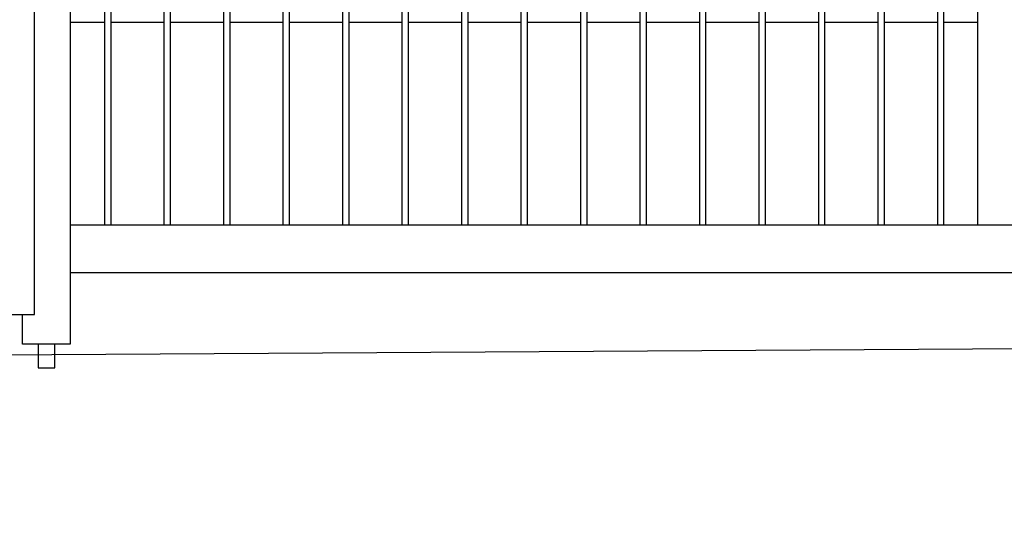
# Model space of a CAD drawing. Header units: inches. Extents: x 43593 to 117387, y -66787 to -26237.
# Tile 158 of 256: x 50582 to 50665, y -33690 to -33649. Entities that reach past the tile are written whole.
import ezdxf

# ---------------------------------------------------------------- set-up
doc = ezdxf.new("R2010")
doc.units = ezdxf.units.IN
doc.header["$MEASUREMENT"] = 0
doc.layers.get('0').update_dxf_attribs({"lineweight": 0})
doc.layers.add('AW OGRODZENIA', color=253, linetype='Continuous')

msp = doc.modelspace()

# ---------------------------------------------------------------- linework, layer by layer
at = {"color": 3, "linetype": 'Continuous', "lineweight": 30}
msp.add_lwpolyline([(48630.247, -33690.208), (49193.766, -33690.208), (49241.038, -33690.208), (49497.038, -33690.208), (49618.968, -33690.208), (50388.968, -33677.764), (50406.891, -33677.802), (50776.161, -33675.492), (51155.511, -33673.07), (51284.766, -33672.208)], dxfattribs=at)
at = {"layer": 'AW OGRODZENIA'}
for p, q in [((50583.691, -33673.302), (50583.691, -33524.802)), ((50586.691, -33528.802), (50586.691, -33675.802)), ((50662.941, -33528.802), (50662.941, -33665.802)), ((50589.593, -33648.762), (50586.691, -33648.762)), ((50589.593, -33648.762), (50586.691, -33648.762)), ((50589.593, -33648.762), (50586.691, -33648.762)), ((50589.593, -33648.762), (50586.691, -33648.762)), ((50589.593, -33648.762), (50586.691, -33648.762)), ((50589.593, -33648.762), (50586.691, -33648.762)), ((50589.593, -33648.762), (50586.691, -33648.762)), ((50589.593, -33648.762), (50586.691, -33648.762)), ((50589.593, -33648.762), (50586.691, -33648.762)), ((50589.593, -33648.762), (50586.691, -33648.762)), ((50589.593, -33648.762), (50586.691, -33648.762)), ((50589.593, -33648.762), (50586.691, -33648.762)), ((50589.593, -33648.762), (50586.691, -33648.762)), ((50589.593, -33648.762), (50586.691, -33648.762)), ((50589.593, -33648.762), (50586.691, -33648.762)), ((50589.593, -33648.762), (50586.691, -33648.762)), ((50589.593, -33648.762), (50586.691, -33648.762)), ((50589.593, -33648.762), (50586.691, -33648.762)), ((50589.593, -33648.762), (50586.691, -33648.762)), ((50589.593, -33648.762), (50586.691, -33648.762)), ((50589.593, -33648.762), (50586.691, -33648.762)), ((50589.593, -33648.762), (50586.691, -33648.762)), ((50589.593, -33648.762), (50586.691, -33648.762)), ((50589.593, -33648.762), (50586.691, -33648.762)), ((50589.593, -33648.762), (50586.691, -33648.762)), ((50594.593, -33648.762), (50590.089, -33648.762)), ((50594.593, -33648.762), (50590.089, -33648.762)), ((50594.593, -33648.762), (50590.089, -33648.762)), ((50594.593, -33648.762), (50590.089, -33648.762)), ((50594.593, -33648.762), (50590.089, -33648.762)), ((50594.593, -33648.762), (50590.089, -33648.762)), ((50594.593, -33648.762), (50590.089, -33648.762)), ((50594.593, -33648.762), (50590.089, -33648.762)), ((50594.593, -33648.762), (50590.089, -33648.762)), ((50594.593, -33648.762), (50590.089, -33648.762)), ((50594.593, -33648.762), (50590.089, -33648.762)), ((50594.593, -33648.762), (50590.089, -33648.762)), ((50594.593, -33648.762), (50590.089, -33648.762)), ((50594.593, -33648.762), (50590.089, -33648.762)), ((50594.593, -33648.762), (50590.089, -33648.762)), ((50594.593, -33648.762), (50590.089, -33648.762)), ((50594.593, -33648.762), (50590.089, -33648.762)), ((50594.593, -33648.762), (50590.089, -33648.762)), ((50594.593, -33648.762), (50590.089, -33648.762)), ((50594.593, -33648.762), (50590.089, -33648.762)), ((50594.593, -33648.762), (50590.089, -33648.762)), ((50594.593, -33648.762), (50590.089, -33648.762)), ((50594.593, -33648.762), (50590.089, -33648.762)), ((50594.593, -33648.762), (50590.089, -33648.762)), ((50594.593, -33648.762), (50590.089, -33648.762)), ((50599.593, -33648.762), (50595.089, -33648.762)), ((50599.593, -33648.762), (50595.089, -33648.762)), ((50599.593, -33648.762), (50595.089, -33648.762)), ((50599.593, -33648.762), (50595.089, -33648.762)), ((50599.593, -33648.762), (50595.089, -33648.762)), ((50599.593, -33648.762), (50595.089, -33648.762)), ((50599.593, -33648.762), (50595.089, -33648.762)), ((50599.593, -33648.762), (50595.089, -33648.762)), ((50599.593, -33648.762), (50595.089, -33648.762)), ((50599.593, -33648.762), (50595.089, -33648.762)), ((50599.593, -33648.762), (50595.089, -33648.762)), ((50599.593, -33648.762), (50595.089, -33648.762)), ((50599.593, -33648.762), (50595.089, -33648.762)), ((50599.593, -33648.762), (50595.089, -33648.762)), ((50599.593, -33648.762), (50595.089, -33648.762)), ((50599.593, -33648.762), (50595.089, -33648.762)), ((50599.593, -33648.762), (50595.089, -33648.762)), ((50599.593, -33648.762), (50595.089, -33648.762)), ((50599.593, -33648.762), (50595.089, -33648.762)), ((50599.593, -33648.762), (50595.089, -33648.762)), ((50599.593, -33648.762), (50595.089, -33648.762)), ((50599.593, -33648.762), (50595.089, -33648.762)), ((50599.593, -33648.762), (50595.089, -33648.762)), ((50599.593, -33648.762), (50595.089, -33648.762)), ((50599.593, -33648.762), (50595.089, -33648.762)), ((50604.593, -33648.762), (50600.089, -33648.762)), ((50604.593, -33648.762), (50600.089, -33648.762)), ((50604.593, -33648.762), (50600.089, -33648.762)), ((50604.593, -33648.762), (50600.089, -33648.762)), ((50604.593, -33648.762), (50600.089, -33648.762)), ((50604.593, -33648.762), (50600.089, -33648.762)), ((50604.593, -33648.762), (50600.089, -33648.762)), ((50604.593, -33648.762), (50600.089, -33648.762)), ((50604.593, -33648.762), (50600.089, -33648.762)), ((50604.593, -33648.762), (50600.089, -33648.762)), ((50604.593, -33648.762), (50600.089, -33648.762)), ((50604.593, -33648.762), (50600.089, -33648.762)), ((50604.593, -33648.762), (50600.089, -33648.762)), ((50604.593, -33648.762), (50600.089, -33648.762)), ((50604.593, -33648.762), (50600.089, -33648.762)), ((50604.593, -33648.762), (50600.089, -33648.762)), ((50604.593, -33648.762), (50600.089, -33648.762)), ((50604.593, -33648.762), (50600.089, -33648.762)), ((50604.593, -33648.762), (50600.089, -33648.762)), ((50604.593, -33648.762), (50600.089, -33648.762)), ((50604.593, -33648.762), (50600.089, -33648.762)), ((50604.593, -33648.762), (50600.089, -33648.762)), ((50604.593, -33648.762), (50600.089, -33648.762)), ((50604.593, -33648.762), (50600.089, -33648.762)), ((50604.593, -33648.762), (50600.089, -33648.762)), ((50609.593, -33648.762), (50605.089, -33648.762)), ((50609.593, -33648.762), (50605.089, -33648.762)), ((50609.593, -33648.762), (50605.089, -33648.762)), ((50609.593, -33648.762), (50605.089, -33648.762)), ((50609.593, -33648.762), (50605.089, -33648.762)), ((50609.593, -33648.762), (50605.089, -33648.762)), ((50609.593, -33648.762), (50605.089, -33648.762)), ((50609.593, -33648.762), (50605.089, -33648.762)), ((50609.593, -33648.762), (50605.089, -33648.762)), ((50609.593, -33648.762), (50605.089, -33648.762)), ((50609.593, -33648.762), (50605.089, -33648.762)), ((50609.593, -33648.762), (50605.089, -33648.762)), ((50609.593, -33648.762), (50605.089, -33648.762)), ((50609.593, -33648.762), (50605.089, -33648.762)), ((50609.593, -33648.762), (50605.089, -33648.762)), ((50609.593, -33648.762), (50605.089, -33648.762)), ((50609.593, -33648.762), (50605.089, -33648.762)), ((50609.593, -33648.762), (50605.089, -33648.762)), ((50609.593, -33648.762), (50605.089, -33648.762)), ((50609.593, -33648.762), (50605.089, -33648.762)), ((50609.593, -33648.762), (50605.089, -33648.762)), ((50609.593, -33648.762), (50605.089, -33648.762)), ((50609.593, -33648.762), (50605.089, -33648.762)), ((50609.593, -33648.762), (50605.089, -33648.762)), ((50609.593, -33648.762), (50605.089, -33648.762)), ((50614.593, -33648.762), (50610.089, -33648.762)), ((50614.593, -33648.762), (50610.089, -33648.762)), ((50614.593, -33648.762), (50610.089, -33648.762)), ((50614.593, -33648.762), (50610.089, -33648.762)), ((50614.593, -33648.762), (50610.089, -33648.762)), ((50614.593, -33648.762), (50610.089, -33648.762)), ((50614.593, -33648.762), (50610.089, -33648.762)), ((50614.593, -33648.762), (50610.089, -33648.762)), ((50614.593, -33648.762), (50610.089, -33648.762)), ((50614.593, -33648.762), (50610.089, -33648.762)), ((50614.593, -33648.762), (50610.089, -33648.762)), ((50614.593, -33648.762), (50610.089, -33648.762)), ((50614.593, -33648.762), (50610.089, -33648.762)), ((50614.593, -33648.762), (50610.089, -33648.762)), ((50614.593, -33648.762), (50610.089, -33648.762)), ((50614.593, -33648.762), (50610.089, -33648.762)), ((50614.593, -33648.762), (50610.089, -33648.762)), ((50614.593, -33648.762), (50610.089, -33648.762)), ((50614.593, -33648.762), (50610.089, -33648.762)), ((50614.593, -33648.762), (50610.089, -33648.762)), ((50614.593, -33648.762), (50610.089, -33648.762)), ((50614.593, -33648.762), (50610.089, -33648.762)), ((50614.593, -33648.762), (50610.089, -33648.762)), ((50614.593, -33648.762), (50610.089, -33648.762)), ((50614.593, -33648.762), (50610.089, -33648.762)), ((50619.593, -33648.762), (50615.089, -33648.762)), ((50619.593, -33648.762), (50615.089, -33648.762)), ((50619.593, -33648.762), (50615.089, -33648.762)), ((50619.593, -33648.762), (50615.089, -33648.762)), ((50619.593, -33648.762), (50615.089, -33648.762)), ((50619.593, -33648.762), (50615.089, -33648.762)), ((50619.593, -33648.762), (50615.089, -33648.762)), ((50619.593, -33648.762), (50615.089, -33648.762)), ((50619.593, -33648.762), (50615.089, -33648.762)), ((50619.593, -33648.762), (50615.089, -33648.762)), ((50619.593, -33648.762), (50615.089, -33648.762)), ((50619.593, -33648.762), (50615.089, -33648.762)), ((50619.593, -33648.762), (50615.089, -33648.762)), ((50619.593, -33648.762), (50615.089, -33648.762)), ((50619.593, -33648.762), (50615.089, -33648.762)), ((50619.593, -33648.762), (50615.089, -33648.762)), ((50619.593, -33648.762), (50615.089, -33648.762)), ((50619.593, -33648.762), (50615.089, -33648.762)), ((50619.593, -33648.762), (50615.089, -33648.762)), ((50619.593, -33648.762), (50615.089, -33648.762)), ((50619.593, -33648.762), (50615.089, -33648.762)), ((50619.593, -33648.762), (50615.089, -33648.762)), ((50619.593, -33648.762), (50615.089, -33648.762)), ((50619.593, -33648.762), (50615.089, -33648.762)), ((50619.593, -33648.762), (50615.089, -33648.762)), ((50624.593, -33648.762), (50620.089, -33648.762)), ((50624.593, -33648.762), (50620.089, -33648.762)), ((50624.593, -33648.762), (50620.089, -33648.762)), ((50624.593, -33648.762), (50620.089, -33648.762)), ((50624.593, -33648.762), (50620.089, -33648.762)), ((50624.593, -33648.762), (50620.089, -33648.762)), ((50624.593, -33648.762), (50620.089, -33648.762)), ((50624.593, -33648.762), (50620.089, -33648.762)), ((50624.593, -33648.762), (50620.089, -33648.762)), ((50624.593, -33648.762), (50620.089, -33648.762)), ((50624.593, -33648.762), (50620.089, -33648.762)), ((50624.593, -33648.762), (50620.089, -33648.762)), ((50624.593, -33648.762), (50620.089, -33648.762)), ((50624.593, -33648.762), (50620.089, -33648.762)), ((50624.593, -33648.762), (50620.089, -33648.762)), ((50624.593, -33648.762), (50620.089, -33648.762)), ((50624.593, -33648.762), (50620.089, -33648.762)), ((50624.593, -33648.762), (50620.089, -33648.762)), ((50624.593, -33648.762), (50620.089, -33648.762)), ((50624.593, -33648.762), (50620.089, -33648.762)), ((50624.593, -33648.762), (50620.089, -33648.762)), ((50624.593, -33648.762), (50620.089, -33648.762)), ((50624.593, -33648.762), (50620.089, -33648.762)), ((50624.593, -33648.762), (50620.089, -33648.762)), ((50624.593, -33648.762), (50620.089, -33648.762)), ((50629.593, -33648.762), (50625.089, -33648.762)), ((50629.593, -33648.762), (50625.089, -33648.762)), ((50629.593, -33648.762), (50625.089, -33648.762)), ((50629.593, -33648.762), (50625.089, -33648.762)), ((50629.593, -33648.762), (50625.089, -33648.762)), ((50629.593, -33648.762), (50625.089, -33648.762)), ((50629.593, -33648.762), (50625.089, -33648.762)), ((50629.593, -33648.762), (50625.089, -33648.762)), ((50629.593, -33648.762), (50625.089, -33648.762)), ((50629.593, -33648.762), (50625.089, -33648.762)), ((50629.593, -33648.762), (50625.089, -33648.762)), ((50629.593, -33648.762), (50625.089, -33648.762)), ((50629.593, -33648.762), (50625.089, -33648.762)), ((50629.593, -33648.762), (50625.089, -33648.762)), ((50629.593, -33648.762), (50625.089, -33648.762)), ((50629.593, -33648.762), (50625.089, -33648.762)), ((50629.593, -33648.762), (50625.089, -33648.762)), ((50629.593, -33648.762), (50625.089, -33648.762)), ((50629.593, -33648.762), (50625.089, -33648.762)), ((50629.593, -33648.762), (50625.089, -33648.762)), ((50629.593, -33648.762), (50625.089, -33648.762)), ((50629.593, -33648.762), (50625.089, -33648.762)), ((50629.593, -33648.762), (50625.089, -33648.762)), ((50629.593, -33648.762), (50625.089, -33648.762)), ((50629.593, -33648.762), (50625.089, -33648.762)), ((50634.593, -33648.762), (50630.089, -33648.762)), ((50634.593, -33648.762), (50630.089, -33648.762)), ((50634.593, -33648.762), (50630.089, -33648.762)), ((50634.593, -33648.762), (50630.089, -33648.762)), ((50634.593, -33648.762), (50630.089, -33648.762)), ((50634.593, -33648.762), (50630.089, -33648.762)), ((50634.593, -33648.762), (50630.089, -33648.762)), ((50634.593, -33648.762), (50630.089, -33648.762)), ((50634.593, -33648.762), (50630.089, -33648.762)), ((50634.593, -33648.762), (50630.089, -33648.762)), ((50634.593, -33648.762), (50630.089, -33648.762)), ((50634.593, -33648.762), (50630.089, -33648.762)), ((50634.593, -33648.762), (50630.089, -33648.762)), ((50634.593, -33648.762), (50630.089, -33648.762)), ((50634.593, -33648.762), (50630.089, -33648.762)), ((50634.593, -33648.762), (50630.089, -33648.762)), ((50634.593, -33648.762), (50630.089, -33648.762)), ((50634.593, -33648.762), (50630.089, -33648.762)), ((50634.593, -33648.762), (50630.089, -33648.762)), ((50634.593, -33648.762), (50630.089, -33648.762)), ((50634.593, -33648.762), (50630.089, -33648.762)), ((50634.593, -33648.762), (50630.089, -33648.762)), ((50634.593, -33648.762), (50630.089, -33648.762)), ((50634.593, -33648.762), (50630.089, -33648.762)), ((50634.593, -33648.762), (50630.089, -33648.762)), ((50639.593, -33648.762), (50635.089, -33648.762)), ((50639.593, -33648.762), (50635.089, -33648.762)), ((50639.593, -33648.762), (50635.089, -33648.762)), ((50639.593, -33648.762), (50635.089, -33648.762)), ((50639.593, -33648.762), (50635.089, -33648.762)), ((50639.593, -33648.762), (50635.089, -33648.762)), ((50639.593, -33648.762), (50635.089, -33648.762)), ((50639.593, -33648.762), (50635.089, -33648.762)), ((50639.593, -33648.762), (50635.089, -33648.762)), ((50639.593, -33648.762), (50635.089, -33648.762)), ((50639.593, -33648.762), (50635.089, -33648.762)), ((50639.593, -33648.762), (50635.089, -33648.762)), ((50639.593, -33648.762), (50635.089, -33648.762)), ((50639.593, -33648.762), (50635.089, -33648.762)), ((50639.593, -33648.762), (50635.089, -33648.762)), ((50639.593, -33648.762), (50635.089, -33648.762)), ((50639.593, -33648.762), (50635.089, -33648.762)), ((50639.593, -33648.762), (50635.089, -33648.762)), ((50639.593, -33648.762), (50635.089, -33648.762)), ((50639.593, -33648.762), (50635.089, -33648.762)), ((50639.593, -33648.762), (50635.089, -33648.762)), ((50639.593, -33648.762), (50635.089, -33648.762)), ((50639.593, -33648.762), (50635.089, -33648.762)), ((50639.593, -33648.762), (50635.089, -33648.762)), ((50639.593, -33648.762), (50635.089, -33648.762)), ((50644.593, -33648.762), (50640.089, -33648.762)), ((50644.593, -33648.762), (50640.089, -33648.762)), ((50644.593, -33648.762), (50640.089, -33648.762)), ((50644.593, -33648.762), (50640.089, -33648.762)), ((50644.593, -33648.762), (50640.089, -33648.762)), ((50644.593, -33648.762), (50640.089, -33648.762)), ((50644.593, -33648.762), (50640.089, -33648.762)), ((50644.593, -33648.762), (50640.089, -33648.762)), ((50644.593, -33648.762), (50640.089, -33648.762)), ((50644.593, -33648.762), (50640.089, -33648.762)), ((50644.593, -33648.762), (50640.089, -33648.762)), ((50644.593, -33648.762), (50640.089, -33648.762)), ((50644.593, -33648.762), (50640.089, -33648.762)), ((50644.593, -33648.762), (50640.089, -33648.762)), ((50644.593, -33648.762), (50640.089, -33648.762)), ((50644.593, -33648.762), (50640.089, -33648.762)), ((50644.593, -33648.762), (50640.089, -33648.762)), ((50644.593, -33648.762), (50640.089, -33648.762)), ((50644.593, -33648.762), (50640.089, -33648.762)), ((50644.593, -33648.762), (50640.089, -33648.762)), ((50644.593, -33648.762), (50640.089, -33648.762)), ((50644.593, -33648.762), (50640.089, -33648.762)), ((50644.593, -33648.762), (50640.089, -33648.762)), ((50644.593, -33648.762), (50640.089, -33648.762)), ((50644.593, -33648.762), (50640.089, -33648.762)), ((50649.593, -33648.762), (50645.089, -33648.762)), ((50649.593, -33648.762), (50645.089, -33648.762)), ((50649.593, -33648.762), (50645.089, -33648.762)), ((50649.593, -33648.762), (50645.089, -33648.762)), ((50649.593, -33648.762), (50645.089, -33648.762)), ((50649.593, -33648.762), (50645.089, -33648.762)), ((50649.593, -33648.762), (50645.089, -33648.762)), ((50649.593, -33648.762), (50645.089, -33648.762)), ((50649.593, -33648.762), (50645.089, -33648.762)), ((50649.593, -33648.762), (50645.089, -33648.762)), ((50649.593, -33648.762), (50645.089, -33648.762)), ((50649.593, -33648.762), (50645.089, -33648.762)), ((50649.593, -33648.762), (50645.089, -33648.762)), ((50649.593, -33648.762), (50645.089, -33648.762)), ((50649.593, -33648.762), (50645.089, -33648.762)), ((50649.593, -33648.762), (50645.089, -33648.762)), ((50649.593, -33648.762), (50645.089, -33648.762)), ((50649.593, -33648.762), (50645.089, -33648.762)), ((50649.593, -33648.762), (50645.089, -33648.762)), ((50649.593, -33648.762), (50645.089, -33648.762)), ((50649.593, -33648.762), (50645.089, -33648.762)), ((50649.593, -33648.762), (50645.089, -33648.762)), ((50649.593, -33648.762), (50645.089, -33648.762)), ((50649.593, -33648.762), (50645.089, -33648.762)), ((50649.593, -33648.762), (50645.089, -33648.762)), ((50654.593, -33648.762), (50650.089, -33648.762)), ((50654.593, -33648.762), (50650.089, -33648.762)), ((50654.593, -33648.762), (50650.089, -33648.762)), ((50654.593, -33648.762), (50650.089, -33648.762)), ((50654.593, -33648.762), (50650.089, -33648.762)), ((50654.593, -33648.762), (50650.089, -33648.762)), ((50654.593, -33648.762), (50650.089, -33648.762)), ((50654.593, -33648.762), (50650.089, -33648.762)), ((50654.593, -33648.762), (50650.089, -33648.762)), ((50654.593, -33648.762), (50650.089, -33648.762)), ((50654.593, -33648.762), (50650.089, -33648.762)), ((50654.593, -33648.762), (50650.089, -33648.762)), ((50654.593, -33648.762), (50650.089, -33648.762)), ((50654.593, -33648.762), (50650.089, -33648.762)), ((50654.593, -33648.762), (50650.089, -33648.762)), ((50654.593, -33648.762), (50650.089, -33648.762)), ((50654.593, -33648.762), (50650.089, -33648.762)), ((50654.593, -33648.762), (50650.089, -33648.762)), ((50654.593, -33648.762), (50650.089, -33648.762)), ((50654.593, -33648.762), (50650.089, -33648.762)), ((50654.593, -33648.762), (50650.089, -33648.762)), ((50654.593, -33648.762), (50650.089, -33648.762)), ((50654.593, -33648.762), (50650.089, -33648.762)), ((50654.593, -33648.762), (50650.089, -33648.762)), ((50654.593, -33648.762), (50650.089, -33648.762)), ((50659.593, -33648.762), (50655.089, -33648.762)), ((50659.593, -33648.762), (50655.089, -33648.762)), ((50659.593, -33648.762), (50655.089, -33648.762)), ((50659.593, -33648.762), (50655.089, -33648.762)), ((50659.593, -33648.762), (50655.089, -33648.762)), ((50659.593, -33648.762), (50655.089, -33648.762)), ((50659.593, -33648.762), (50655.089, -33648.762)), ((50659.593, -33648.762), (50655.089, -33648.762)), ((50659.593, -33648.762), (50655.089, -33648.762)), ((50659.593, -33648.762), (50655.089, -33648.762)), ((50659.593, -33648.762), (50655.089, -33648.762)), ((50659.593, -33648.762), (50655.089, -33648.762)), ((50659.593, -33648.762), (50655.089, -33648.762)), ((50659.593, -33648.762), (50655.089, -33648.762)), ((50659.593, -33648.762), (50655.089, -33648.762)), ((50659.593, -33648.762), (50655.089, -33648.762)), ((50659.593, -33648.762), (50655.089, -33648.762)), ((50659.593, -33648.762), (50655.089, -33648.762)), ((50659.593, -33648.762), (50655.089, -33648.762)), ((50659.593, -33648.762), (50655.089, -33648.762)), ((50659.593, -33648.762), (50655.089, -33648.762)), ((50659.593, -33648.762), (50655.089, -33648.762)), ((50659.593, -33648.762), (50655.089, -33648.762)), ((50659.593, -33648.762), (50655.089, -33648.762)), ((50659.593, -33648.762), (50655.089, -33648.762)), ((50662.941, -33648.762), (50660.089, -33648.762)), ((50662.941, -33648.762), (50660.089, -33648.762)), ((50662.941, -33648.762), (50660.089, -33648.762)), ((50662.941, -33648.762), (50660.089, -33648.762)), ((50662.941, -33648.762), (50660.089, -33648.762)), ((50662.941, -33648.762), (50660.089, -33648.762)), ((50662.941, -33648.762), (50660.089, -33648.762)), ((50662.941, -33648.762), (50660.089, -33648.762)), ((50662.941, -33648.762), (50660.089, -33648.762)), ((50662.941, -33648.762), (50660.089, -33648.762)), ((50662.941, -33648.762), (50660.089, -33648.762)), ((50662.941, -33648.762), (50660.089, -33648.762)), ((50662.941, -33648.762), (50660.089, -33648.762)), ((50662.941, -33648.762), (50660.089, -33648.762)), ((50662.941, -33648.762), (50660.089, -33648.762)), ((50662.941, -33648.762), (50660.089, -33648.762)), ((50662.941, -33648.762), (50660.089, -33648.762)), ((50662.941, -33648.762), (50660.089, -33648.762)), ((50662.941, -33648.762), (50660.089, -33648.762)), ((50662.941, -33648.762), (50660.089, -33648.762)), ((50662.941, -33648.762), (50660.089, -33648.762)), ((50662.941, -33648.762), (50660.089, -33648.762)), ((50662.941, -33648.762), (50660.089, -33648.762)), ((50662.941, -33648.762), (50660.089, -33648.762)), ((50662.941, -33648.762), (50660.089, -33648.762)), ((50743.191, -33665.802), (50586.691, -33665.802)), ((50747.191, -33669.802), (50586.691, -33669.802)), ((50580.691, -33673.302), (50583.691, -33673.302)), ((50582.691, -33675.802), (50582.691, -33673.302)), ((50586.691, -33675.802), (50582.691, -33675.802)), ((50583.991, -33675.802), (50583.991, -33677.802)), ((50585.391, -33677.802), (50585.391, -33675.802)), ((50583.991, -33677.802), (50585.391, -33677.802))]:
    msp.add_line(p, q, dxfattribs=at)
for points in [[(50589.593, -33528.802), (50590.089, -33528.802), (50590.089, -33665.802), (50589.593, -33665.802)], [(50594.593, -33528.802), (50595.089, -33528.802), (50595.089, -33665.802), (50594.593, -33665.802)], [(50599.593, -33528.802), (50600.089, -33528.802), (50600.089, -33665.802), (50599.593, -33665.802)], [(50604.593, -33528.802), (50605.089, -33528.802), (50605.089, -33665.802), (50604.593, -33665.802)], [(50609.593, -33528.802), (50610.089, -33528.802), (50610.089, -33665.802), (50609.593, -33665.802)], [(50614.593, -33528.802), (50615.089, -33528.802), (50615.089, -33665.802), (50614.593, -33665.802)], [(50619.593, -33528.802), (50620.089, -33528.802), (50620.089, -33665.802), (50619.593, -33665.802)], [(50624.593, -33528.802), (50625.089, -33528.802), (50625.089, -33665.802), (50624.593, -33665.802)], [(50629.593, -33528.802), (50630.089, -33528.802), (50630.089, -33665.802), (50629.593, -33665.802)], [(50634.593, -33528.802), (50635.089, -33528.802), (50635.089, -33665.802), (50634.593, -33665.802)], [(50639.593, -33528.802), (50640.089, -33528.802), (50640.089, -33665.802), (50639.593, -33665.802)], [(50644.593, -33528.802), (50645.089, -33528.802), (50645.089, -33665.802), (50644.593, -33665.802)], [(50649.593, -33528.802), (50650.089, -33528.802), (50650.089, -33665.802), (50649.593, -33665.802)], [(50654.593, -33528.802), (50655.089, -33528.802), (50655.089, -33665.802), (50654.593, -33665.802)], [(50659.593, -33528.802), (50660.089, -33528.802), (50660.089, -33665.802), (50659.593, -33665.802)]]:
    msp.add_lwpolyline(points, close=True, dxfattribs=at)

doc.saveas('drawing.dxf')
